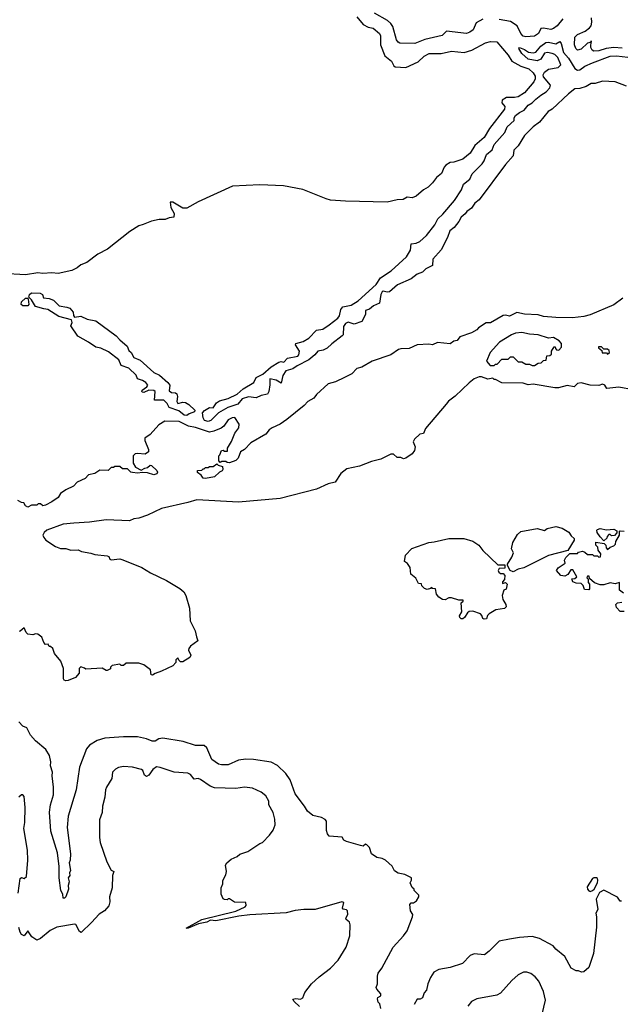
# Model space of a CAD drawing. Extents: x 1966327 to 2147849, y 395140 to 552178.
# Tile 176 of 256: x 1975050 to 1979815, y 514652 to 522464. Entities that reach past the tile are written whole.
import ezdxf

# ---------------------------------------------------------------- set-up
doc = ezdxf.new("R2010")
doc.units = 0

msp = doc.modelspace()

# ---------------------------------------------------------------- linework, layer by layer
at = {"layer": '0CON20XD'}
for points in [[(1977725, 522486.4), (1977775, 522426.1), (1977815, 522405.6), (1977855, 522396.9), (1977903.8, 522355), (1977913.6, 522335), (1977913.5, 522265), (1977948.1, 522178.1), (1978000, 522135), (1978017.7, 522097.7), (1978029.4, 522089.4), (1978115, 522083.8), (1978211.3, 522128.7), (1978260.5, 522175), (1978300, 522195), (1978395, 522197.1), (1978475, 522214.7), (1978576.4, 522203.6), (1978638.6, 522221.4), (1978745, 522281.1), (1978785, 522290.5), (1978835, 522288), (1978925, 522181.5), (1978954.8, 522134.8), (1979025, 522095.7), (1979089.5, 522075), (1979125, 522042.7), (1979139.3, 522015), (1979140, 521995), (1979129.5, 521970.5), (1979055, 521883.3), (1979005, 521852.5), (1978975.7, 521845.7), (1978945, 521846.9), (1978912.8, 521847.2), (1978877.1, 521825), (1978874.3, 521805), (1978900, 521775), (1978897.3, 521755), (1978778.8, 521601.2), (1978735, 521529.5), (1978660.6, 521465), (1978625, 521405.8), (1978565, 521358.6), (1978495, 521334), (1978465, 521330), (1978430.7, 521309.3), (1978417.5, 521295), (1978397.5, 521245), (1978358, 521212), (1978325, 521168.8), (1978291.2, 521135), (1978254.5, 521115.5), (1978195, 521064.3), (1978165, 521051.4), (1978125, 521056), (1978093, 521037), (1978045, 521035.6), (1977965, 521016.4), (1977635, 521023.5), (1977515, 521033.1), (1977481.7, 521041.7), (1977296.2, 521116.2), (1977143.4, 521146.6), (1976955, 521152.7), (1976737.5, 521142.5), (1976465, 521018.2), (1976375, 520968.9), (1976345, 520969.4), (1976265, 521015.7), (1976243.6, 521016.4), (1976249.4, 520975), (1976276.4, 520926.4), (1976272.7, 520897.3), (1976235, 520891.9), (1976205, 520879.1), (1976157.7, 520877.7), (1976096.7, 520865), (1976029.6, 520840.4), (1975995, 520827.7), (1975925, 520783.6), (1975745.9, 520644.1), (1975671.1, 520605), (1975581.7, 520538.3), (1975535, 520519.1), (1975505.3, 520494.7), (1975463.3, 520475), (1975355, 520451.5), (1975305, 520455.6), (1975235, 520450.6), (1975195, 520456.9), (1975095, 520439.8), (1974915, 520450.4)], [(1978725, 522467.3), (1978671.5, 522438.5), (1978647.8, 522385), (1978620.8, 522365), (1978595.8, 522355.8), (1978437.3, 522372.7), (1978402, 522338), (1978265, 522307.3), (1978185, 522275.5), (1978066.7, 522276.7), (1978052.9, 522285), (1978039.6, 522305), (1978010.4, 522410.4), (1977994.7, 522434.7), (1977969.1, 522459.1), (1977865, 522516.9)], [(1979360, 522470), (1979313.3, 522415), (1979285, 522393.2), (1979265, 522387.5), (1979205, 522398.1), (1979185.5, 522394.5), (1979166.7, 522355), (1979135, 522333.6), (1979065, 522327.3), (1979045, 522333.8), (1979025, 522355.6), (1978996.3, 522416.3), (1978945, 522450.8), (1978855, 522465.6)], [(1979829.1, 522239.1), (1979765, 522244.4), (1979704.3, 522235.7), (1979645, 522217.9), (1979605, 522215.5), (1979592, 522222), (1979582.7, 522242.7), (1979585, 522296.2), (1979583, 522287), (1979555, 522278.5), (1979505, 522230.5), (1979475, 522222.2), (1979462.2, 522235), (1979452.5, 522265), (1979454.5, 522325), (1979475, 522347.1), (1979535.7, 522374.3), (1979571.1, 522398.9), (1979583.8, 522415), (1979590, 522445), (1979587.7, 522477.7)], [(1977506.5, 520043.5), (1977573.8, 520095), (1977586.7, 520115), (1977597.5, 520165), (1977614.4, 520185), (1977681.1, 520198.9), (1977735, 520234.3), (1977877.6, 520362.4), (1977913.3, 520415), (1977997.9, 520472.1), (1978118.5, 520581.5), (1978150.5, 520635), (1978156, 520685), (1978195, 520692.3), (1978224.6, 520705.4), (1978278.6, 520751.4), (1978343.2, 520836.8), (1978367.5, 520885), (1978407.7, 520922.3), (1978500.9, 521029.1), (1978556.7, 521113.3), (1978571.1, 521158.9), (1978620.9, 521199.1), (1978638.8, 521241.2), (1978719.8, 521320.2), (1978735.3, 521344.7), (1978752.7, 521395), (1978799.3, 521430.7), (1978815.6, 521475), (1978899.5, 521570.5), (1978916.5, 521615), (1978973.1, 521665), (1978974.6, 521685), (1978985, 521703.6), (1979015, 521729.1), (1979053.7, 521746.3), (1979085.4, 521785), (1979116.3, 521803.7), (1979145, 521834.6), (1979185, 521864.6), (1979228.3, 521891.7), (1979256.9, 521923.1), (1979261.1, 521945), (1979205, 522011.5), (1979203.8, 522026.2), (1979213.2, 522046.8), (1979245, 522071.9), (1979323.3, 522085), (1979344, 522105), (1979318.5, 522165), (1979297.1, 522187.1), (1979276, 522196), (1979237.2, 522202.8), (1979215, 522198.9), (1979185, 522150.8), (1979155, 522137.1), (1979085, 522150.8), (1979035.4, 522195.4), (1979009.2, 522235), (1979015, 522243.8), (1979055, 522226.9), (1979085.9, 522205.9), (1979125, 522200.5), (1979145, 522206.7), (1979185.4, 522255), (1979225, 522282.2), (1979245, 522286.2), (1979305, 522272.8), (1979335, 522290.8), (1979345, 522276.2), (1979364.5, 522204.5), (1979405, 522159.2), (1979455, 522076.9), (1979475, 522064.6), (1979495, 522067.3), (1979535, 522094.3), (1979595, 522123.2), (1979736, 522175), (1979785, 522177.8), (1979875, 522166)], [(1979865, 521935.7), (1979775, 521970), (1979675, 521977.5), (1979615, 521956.7), (1979585, 521957.5), (1979545.8, 521934.2), (1979495, 521918.6), (1979455, 521916.7), (1979403.6, 521875), (1979274, 521755), (1979243.8, 521736.2), (1979175, 521652.2), (1979124.8, 521615.2), (1979054.8, 521545.2), (1979005, 521462.5), (1978971.1, 521428.9), (1978965, 521384.5), (1978903.4, 521316.6), (1978695.2, 521035), (1978661.2, 521008.8), (1978635, 520967.9), (1978596.6, 520943.4), (1978585, 520924.7), (1978553.2, 520896.8), (1978535, 520861.8), (1978497.6, 520815), (1978461.7, 520788.3), (1978444.5, 520735), (1978395, 520639.4), (1978328, 520565), (1978324.7, 520515), (1978271.7, 520488.3), (1978245, 520461.6), (1978205, 520444), (1978155, 520408.2), (1978048.2, 520361.8), (1977985, 520306.2), (1977965, 520303.3), (1977935, 520310), (1977925, 520305.7), (1977915.4, 520284.6), (1977905, 520216.2), (1977856.2, 520193.8), (1977825, 520167.5), (1977794.1, 520155.9), (1977794.5, 520125), (1977765, 520070.2), (1977705, 520048.8), (1977655, 520063.1), (1977635, 520054.2), (1977618.8, 520031.2), (1977615.6, 519965), (1977609.2, 519955), (1977526.3, 519893.7), (1977490.7, 519859.3), (1977457.3, 519842.7), (1977415, 519834), (1977391.9, 519805), (1977345, 519766.1), (1977251.2, 519718.8), (1977217.5, 519695), (1977162.1, 519677.9), (1977138, 519642), (1977125, 519580), (1977085, 519603.5), (1977034, 519616), (1977036, 519566), (1977026.8, 519513.2), (1977016.7, 519493.3), (1976965, 519483.2), (1976925, 519463.3), (1976865, 519472.5), (1976814.8, 519455.2), (1976781.3, 519415), (1976741.3, 519401.3), (1976702.1, 519387.9), (1976627.5, 519345), (1976567.9, 519285), (1976545, 519276.2), (1976517.3, 519285), (1976505.4, 519305), (1976499.2, 519345), (1976515.3, 519364.7), (1976555, 519387.5), (1976585, 519384.2), (1976612, 519425), (1976635, 519440.6), (1976705, 519457.5), (1976775, 519492.5), (1976823.4, 519536.6), (1976907.5, 519585), (1976925, 519625.4), (1976978.3, 519651.7), (1977045, 519711.1), (1977105, 519746.4), (1977125, 519752.5), (1977145, 519747.5), (1977175, 519779.2), (1977257.5, 519795), (1977265.7, 519804.3), (1977270, 519835), (1977238, 519885), (1977240, 519895), (1977299.6, 519910.4), (1977343, 519937), (1977405, 520002), (1977455, 520008), (1977506.5, 520043.5)], [(1976375, 519324.8), (1976355, 519327.6), (1976312.1, 519362.1), (1976235, 519387.1), (1976219.8, 519419.8), (1976195, 519445.6), (1976120, 519445), (1976125.7, 519515), (1976115, 519522.9), (1976074.5, 519525.5), (1976035, 519507.1), (1976025, 519508), (1976018, 519515), (1976022.5, 519525), (1976059.5, 519550.5), (1976066.7, 519563.3), (1976050, 519585), (1976025, 519601.3), (1975984.4, 519614.4), (1975974.4, 519645), (1975915, 519698.5), (1975855, 519720), (1975835.4, 519765), (1975755, 519828.4), (1975695, 519857.1), (1975655, 519865.3), (1975596.8, 519906.8), (1975512.3, 519952.3), (1975456, 520035), (1975467.3, 520062.7), (1975461.7, 520081.7), (1975360.4, 520110.4), (1975273.9, 520163.9), (1975240.5, 520170.5), (1975175, 520189.6), (1975145, 520242), (1975122.5, 520262.5), (1975129.2, 520285), (1975145, 520298.1), (1975212.5, 520295), (1975230, 520285), (1975238.3, 520258.3), (1975285, 520253.1), (1975317.8, 520237.8), (1975363.8, 520193.8), (1975425, 520184.6), (1975447.8, 520175), (1975475.6, 520145), (1975476, 520116), (1975484.2, 520104.2), (1975535, 520113.1), (1975585, 520088.2), (1975655, 520074.1), (1975815.9, 519955), (1975843.6, 519923.6), (1975903.2, 519875), (1975915, 519840), (1975933.5, 519823.5), (1975955.8, 519785), (1976005, 519763.3), (1976115.2, 519665.2), (1976159.6, 519645), (1976225, 519586.6), (1976240.4, 519565), (1976235, 519518.8), (1976253.5, 519506.5), (1976285, 519503.2), (1976296.1, 519495), (1976302, 519475), (1976295.8, 519435), (1976305, 519418.8), (1976345, 519430.9), (1976365, 519426.2), (1976391.8, 519411.8), (1976440, 519365), (1976437.9, 519352.1), (1976395, 519337.9), (1976375, 519324.8)], [(1979835, 520254.4), (1979765, 520201.1), (1979575, 520122.7), (1979525, 520110), (1979435, 520099.1), (1979305, 520101.2), (1979205, 520109.4), (1979165, 520122), (1979055, 520127.7), (1978995, 520142.1), (1978935, 520112.3), (1978905, 520120), (1978885, 520116.5), (1978785, 520060), (1978751.7, 520058.3), (1978691.2, 520018.8), (1978677.3, 520002.7), (1978635, 519980), (1978541.7, 519948.3), (1978520, 519920), (1978495, 519912.5), (1978466.4, 519893.6), (1978365, 519903.3), (1978325, 519883.3), (1978295, 519888.8), (1978205, 519883.8), (1978140, 519855), (1978075, 519853.3), (1978055, 519846.7), (1977993.9, 519806.1), (1977846.1, 519753.9), (1977765, 519706.2), (1977725, 519696.2), (1977685, 519653.8), (1977627.5, 519625), (1977555, 519592), (1977497.5, 519575), (1977405, 519490), (1977385, 519461.2), (1977335.5, 519434.5), (1977306.4, 519403.6), (1977168.8, 519291.2), (1977116.1, 519253.9), (1977052.5, 519225), (1977030.5, 519209.5), (1977002.5, 519175), (1976884.2, 519105.8), (1976832.5, 519055), (1976802.5, 519035), (1976782.5, 518985), (1976765, 518966.7), (1976715, 518947.5), (1976695, 518950), (1976685, 518960), (1976655, 518960), (1976641.7, 518951.7), (1976630, 518965), (1976630, 519005), (1976638.3, 519011.7), (1976650, 519045), (1976665, 519050), (1976675, 519040), (1976698.3, 519041.7), (1976700, 519065), (1976731.2, 519118.8), (1976758, 519185), (1976790, 519225), (1976791.2, 519255), (1976757, 519307), (1976735, 519305.7), (1976705, 519288.2), (1976669.7, 519240.3), (1976647.3, 519222.7), (1976591.7, 519198.3), (1976555, 519190.4), (1976445, 519228.7), (1976389.4, 519239.4), (1976315, 519277.3), (1976200.9, 519279.1), (1976155, 519250), (1976085, 519174), (1976042.5, 519145), (1976042.5, 519125), (1976073.3, 519055), (1976072.5, 519035), (1976045, 519016.7), (1975985, 519022.5), (1975965, 519020), (1975950, 519005), (1975950, 518945), (1975970, 518915), (1976015, 518890), (1976043, 518907), (1976065, 518910), (1976085, 518930), (1976095, 518927.5), (1976138.3, 518888.3), (1976143.3, 518875), (1976138.3, 518861.7), (1976115, 518854.2), (1976065, 518868.8), (1976025, 518872.5), (1975985, 518866.2), (1975945, 518871.2), (1975932.5, 518875), (1975905, 518900), (1975865, 518900), (1975845, 518920), (1975805, 518920), (1975795, 518910), (1975775, 518910), (1975751.7, 518888.3), (1975685, 518891.2), (1975645.8, 518864.2), (1975595.7, 518854.3), (1975570, 518825), (1975505, 518793.8), (1975477, 518763), (1975415.4, 518734.6), (1975374.1, 518705.9), (1975355, 518674.3), (1975305, 518638), (1975255, 518611.2), (1975235, 518606.7), (1975215, 518622.5), (1975197, 518623), (1975185, 518612.5), (1975145, 518612.5), (1975115, 518597.5), (1975097, 518607), (1975081.7, 518631.7), (1975065, 518632.5), (1975035, 518650)], [(1975115, 520193.2), (1975075, 520193.3), (1975062.1, 520205), (1975064.5, 520225.5), (1975095, 520256), (1975113.6, 520253.6), (1975117, 520247), (1975121.5, 520205), (1975115, 520193.2)], [(1979135, 519720), (1979165, 519740), (1979188.3, 519741.7), (1979205, 519760), (1979228.3, 519761.7), (1979231.7, 519798.3), (1979255, 519800), (1979268.3, 519811.7), (1979270, 519835), (1979291.7, 519868.3), (1979298.3, 519868.3), (1979300, 519855), (1979310, 519845), (1979327, 519843), (1979350, 519865), (1979350, 519895), (1979330, 519915), (1979285, 519942.5), (1979245, 519937.5), (1979165, 519963.3), (1979095, 519970), (1979033.6, 519983.6), (1978985, 519978), (1978952.5, 519965), (1978857.5, 519905), (1978783.3, 519825), (1978752.5, 519755), (1978781.7, 519721.7), (1978815, 519720), (1978825, 519730), (1978838.3, 519731.7), (1978875, 519770), (1978925, 519770), (1978945, 519790), (1978965, 519790), (1979005, 519750), (1979035, 519750), (1979065, 519730), (1979095, 519730), (1979115, 519720), (1979135, 519720)], [(1979715, 519810), (1979730, 519825), (1979728.3, 519838.3), (1979715, 519850), (1979685, 519850), (1979665, 519867.5), (1979641.7, 519868.3), (1979641.7, 519861.7), (1979668.3, 519838.3), (1979671.7, 519821.7), (1979705, 519820), (1979715, 519810)], [(1979917, 519527), (1979805, 519547.5), (1979708.3, 519538.3), (1979692.5, 519565), (1979675, 519572.5), (1979645, 519562.5), (1979575, 519563.3), (1979505, 519582.5), (1979475, 519577.5), (1979449.3, 519550.7), (1979395, 519562.5), (1979325, 519542.5), (1979295, 519542.5), (1979125, 519572.5), (1979085, 519567.5), (1979045, 519580), (1978875, 519582.5), (1978825, 519610), (1978815, 519610), (1978805, 519620), (1978765, 519612.5), (1978715, 519630), (1978695, 519630), (1978656.4, 519613.6), (1978615, 519582.5), (1978505, 519478.5), (1978451.8, 519438.2), (1978434.6, 519415), (1978270.3, 519219.8), (1978255, 519181.2), (1978225, 519175.5), (1978181.4, 519135), (1978171.2, 519115), (1978186.9, 519075), (1978181.5, 519045), (1978165, 519020), (1978112.5, 518985), (1978095, 518980), (1978075, 518990), (1978045, 518991.2), (1978016.4, 519016.4), (1977995, 519016.9), (1977915, 518976.2), (1977840.9, 518959.1), (1977745, 518922.4), (1977645, 518900.8), (1977597.3, 518862.7), (1977552.5, 518795), (1977497, 518783), (1977405, 518738.9), (1977116.7, 518665), (1976785, 518636.2), (1976455, 518655.7), (1976385, 518632.4), (1976175, 518585.3), (1976065, 518533.1), (1975995, 518508.2), (1975955, 518503.8), (1975921.4, 518488.6), (1975735, 518495.3), (1975605, 518477.6), (1975479.6, 518470.4), (1975395, 518461.2), (1975265, 518413.3), (1975244.3, 518395), (1975234.3, 518375), (1975240.8, 518355), (1975258, 518335), (1975335.5, 518285.5), (1975375, 518268.6), (1975415, 518268.1), (1975455, 518256.7), (1975515, 518258.8), (1975540, 518245), (1975615, 518232), (1975645, 518220.8), (1975745, 518209.2), (1975757.5, 518205), (1975764, 518184), (1975775, 518178.8), (1975845, 518185.7), (1975869.7, 518179.7), (1976017.9, 518117.9), (1976086.7, 518075), (1976215, 518016), (1976321.2, 517951.2), (1976352.5, 517925), (1976368.8, 517895), (1976396.2, 517795), (1976402.5, 517695), (1976442.5, 517615), (1976452.5, 517567.5), (1976462.5, 517535), (1976405, 517492.5), (1976392.5, 517475), (1976390.7, 517460.7), (1976407, 517423), (1976400, 517405), (1976345, 517370), (1976325, 517370), (1976311.7, 517381.7), (1976305, 517400), (1976290, 517385), (1976290, 517365), (1976265, 517337.5), (1976175.9, 517294.1), (1976123.8, 517276.2), (1976105, 517262.5), (1976093.3, 517265), (1976087.5, 517305), (1976035, 517346.7), (1975995, 517360), (1975895, 517360), (1975875, 517340), (1975855, 517340), (1975845, 517350), (1975785, 517340), (1975771.7, 517328.3), (1975770, 517315), (1975745, 517300), (1975735, 517300), (1975705, 517320), (1975575, 517310), (1975565, 517320), (1975535, 517330), (1975523, 517317), (1975521.7, 517278.3), (1975492.5, 517245), (1975435, 517221.2), (1975415, 517218.8), (1975403.6, 517223.6), (1975398.8, 517235), (1975397.3, 517317.3), (1975376, 517375), (1975327.5, 517435), (1975312.5, 517475), (1975295, 517490), (1975285, 517490), (1975275, 517510), (1975255, 517507.5), (1975242.3, 517522.3), (1975226.1, 517566.1), (1975195, 517590), (1975175, 517592.5), (1975155, 517582.5), (1975115, 517590), (1975101.7, 517601.7), (1975085, 517640), (1975055, 517612.5), (1975045, 517610)], [(1976525, 518823.8), (1976505, 518827.5), (1976489.3, 518849.3), (1976461.7, 518871.7), (1976461.7, 518888.3), (1976495, 518890), (1976505, 518900), (1976515, 518900), (1976525, 518910), (1976545, 518910), (1976555, 518920), (1976585, 518920), (1976615, 518940), (1976625, 518930), (1976658.3, 518918.3), (1976662.5, 518895), (1976657.5, 518885), (1976636.2, 518873.8), (1976595, 518836.2), (1976525, 518823.8)], [(1978965, 518083.3), (1978942.5, 518095), (1978920, 518135), (1978920, 518145), (1978955, 518200), (1978967.5, 518235), (1978952.5, 518265), (1978963, 518317), (1978999.3, 518380.7), (1979025, 518403.3), (1979155, 518426.7), (1979215, 518412.5), (1979235, 518427.5), (1979305, 518443.3), (1979355, 518430), (1979408.3, 518398.3), (1979425, 518370), (1979448.3, 518348.3), (1979450, 518335), (1979398.3, 518251.7), (1979245, 518212.5), (1979050, 518115), (1979006.1, 518103.9), (1978965, 518083.3)], [(1979840, 517915), (1979808.3, 517938.3), (1979808.3, 517998.3), (1979775, 517987.5), (1979735, 517997.5), (1979685, 517980), (1979655, 517980), (1979610, 517995), (1979571.7, 518031.7), (1979568.3, 518048.3), (1979555, 518050), (1979550, 518035), (1979560, 518025), (1979561.7, 517998.3), (1979570, 517985), (1979571.7, 517948.3), (1979565, 517940), (1979532.5, 517942.5), (1979520, 517975), (1979505, 517990), (1979465, 517992.5), (1979440, 518005), (1979431.7, 518028.3), (1979455, 518030), (1979470, 518045), (1979438.3, 518098.3), (1979421.7, 518098.3), (1979398.3, 518061.7), (1979375, 518050), (1979343.8, 518053.8), (1979310, 518095), (1979323.6, 518116.4), (1979377.5, 518152.5), (1979372.5, 518175), (1979383.6, 518196.4), (1979415, 518230), (1979475, 518230), (1979485, 518240), (1979515, 518247.5), (1979535, 518240), (1979555, 518220), (1979595, 518220), (1979605, 518210), (1979635, 518210), (1979645, 518200), (1979658.3, 518201.7), (1979660, 518225), (1979640, 518255), (1979638.3, 518278.3), (1979620, 518295), (1979621.7, 518318.3), (1979688.3, 518308.3), (1979700, 518295), (1979703, 518273), (1979715, 518260), (1979735, 518280), (1979765, 518290), (1979778.3, 518301.7), (1979780, 518325), (1979810, 518375), (1979810, 518405), (1979815, 518410), (1979845, 518406.7)], [(1979685, 518330), (1979655, 518360), (1979632.5, 518395), (1979630, 518415), (1979635, 518420), (1979655, 518426.7), (1979705, 518417.5), (1979765, 518422.5), (1979788.3, 518408.3), (1979788.3, 518391.7), (1979768.3, 518371.7), (1979745, 518370), (1979735, 518380), (1979725, 518380), (1979710, 518365), (1979708.3, 518351.7), (1979685, 518330)], [(1978735, 517707.5), (1978725, 517712.5), (1978717, 517737), (1978705, 517750), (1978645, 517772.5), (1978615, 517767.5), (1978602, 517758), (1978579.3, 517720.7), (1978565, 517710), (1978551.7, 517711.7), (1978541.7, 517721.7), (1978540, 517735), (1978557.5, 517765), (1978552.5, 517837.5), (1978568.3, 517851.7), (1978568.3, 517858.3), (1978535, 517860), (1978475, 517877.5), (1978455, 517877.5), (1978425, 517862.5), (1978405, 517863.3), (1978375, 517882.5), (1978356.7, 517905), (1978348.3, 517948.3), (1978325, 517950), (1978315, 517960), (1978308.3, 517951.7), (1978283, 517943), (1978261.7, 517951.7), (1978241.7, 517971.7), (1978238.3, 517988.3), (1978215, 517990), (1978193, 518033), (1978153.8, 518065), (1978147, 518117), (1978128.3, 518148.3), (1978103.3, 518165), (1978110, 518215), (1978161.7, 518268.3), (1978295, 518316.2), (1978339.3, 518320.7), (1978455, 518348.8), (1978575, 518346.7), (1978645, 518326.7), (1978692.5, 518295), (1978723.6, 518253.6), (1978845, 518140), (1978898.3, 518138.3), (1978898.3, 518111.7), (1978855, 518110), (1978847.5, 518095), (1978851.7, 518081.7), (1978865, 518070), (1978885, 518070), (1978900, 518055), (1978897, 518023), (1978880, 518005), (1978881.7, 517991.7), (1978905, 518000), (1978917.5, 517985), (1978910, 517945), (1978891.7, 517938.3), (1978877.5, 517895), (1978883, 517863), (1978907.5, 517825), (1978910, 517805), (1978897, 517793), (1978828.3, 517781.7), (1978775, 517750), (1978763, 517737), (1978755, 517710), (1978735, 517707.5)], [(1979845, 517770), (1979815, 517770), (1979785, 517800), (1979780, 517825), (1979793, 517837), (1979827, 517843)], [(1977483.8, 516105), (1977475, 516118.8), (1977445, 516133.8), (1977375, 516150), (1977333.3, 516185), (1977310.8, 516225), (1977235, 516320.8), (1977195, 516433.8), (1977162.2, 516482.2), (1977095, 516545.7), (1977045, 516572.2), (1976905, 516594.6), (1976845, 516596.9), (1976785, 516589.1), (1976705, 516552.1), (1976651.8, 516551.8), (1976628.7, 516558.7), (1976575, 516595.6), (1976535, 516686.2), (1976515, 516705.6), (1976445, 516706.7), (1976346.6, 516736.6), (1976185, 516764.2), (1976155, 516758.5), (1976125, 516739.5), (1976101.1, 516741.1), (1976055, 516758.2), (1975985, 516773.5), (1975875, 516774.5), (1975725, 516763.1), (1975664.6, 516745.4), (1975605, 516708), (1975580.9, 516679.1), (1975524.5, 516535), (1975497.3, 516355), (1975433.5, 516145), (1975427.3, 516055), (1975454.3, 515845), (1975451.2, 515795), (1975443.8, 515775), (1975452.5, 515715), (1975446, 515695), (1975448, 515675), (1975435.7, 515655), (1975442.5, 515625), (1975434.2, 515595.8), (1975436.2, 515565), (1975415, 515506.2), (1975405, 515493.8), (1975393.9, 515493.9), (1975393.3, 515525), (1975376.2, 515555), (1975362.2, 515655), (1975363.3, 515745), (1975350.4, 515855), (1975296.4, 516025), (1975287.9, 516177.9), (1975295.4, 516235), (1975317.1, 516315), (1975319.1, 516375), (1975308.2, 516465), (1975310, 516495), (1975294.4, 516545), (1975297.5, 516575), (1975285.6, 516625), (1975257.1, 516675), (1975175, 516743.5), (1975135, 516788.6), (1975108, 516845), (1975075, 516860), (1975043, 516893)], [(1977268.8, 514635), (1977226.5, 514675), (1977216.7, 514693.3), (1977241.9, 514698.1), (1977277.8, 514692.2), (1977297.6, 514702.4), (1977312, 514745), (1977364, 514815), (1977425, 514870), (1977515, 514938), (1977577.4, 515002.6), (1977640.8, 515105), (1977670, 515195), (1977672.3, 515282.3), (1977665.8, 515305), (1977640.8, 515325), (1977637.5, 515335), (1977654.2, 515365), (1977651.2, 515395), (1977642.3, 515402.3), (1977616, 515406), (1977610, 515415), (1977620.7, 515460.7), (1977606.1, 515466.1), (1977395, 515404.5), (1977305, 515403.6), (1977235, 515396.5), (1977165, 515378.2), (1976875, 515362.8), (1976788.9, 515351.1), (1976605, 515314.7), (1976565, 515318.7), (1976534, 515305), (1976469.6, 515290.4), (1976386.2, 515255), (1976371.2, 515255), (1976495, 515325.3), (1976765, 515391.5), (1976840, 515425), (1976847.5, 515435), (1976845, 515460), (1976755, 515462.5), (1976715, 515490), (1976705, 515490), (1976695, 515480), (1976675, 515482.5), (1976665, 515490), (1976647.5, 515525), (1976647.5, 515575), (1976661.7, 515608.3), (1976662.5, 515635), (1976685, 515680), (1976690, 515705), (1976683.6, 515756.4), (1976692.5, 515775), (1976727.5, 515805), (1976775, 515824), (1976795.7, 515844.3), (1976860, 515865), (1976955, 515928), (1976976.7, 515935), (1977033.3, 515995), (1977061.2, 516035), (1977076, 516075), (1977075, 516120), (1977060, 516175), (1977028, 516235), (1977026, 516265), (1977002, 516305), (1976965, 516336), (1976897.9, 516367.9), (1976835, 516374.2), (1976765, 516364.3), (1976595, 516369.4), (1976562.2, 516382.2), (1976485, 516435.6), (1976465, 516442.9), (1976435, 516439.4), (1976405.2, 516475.2), (1976385, 516485.7), (1976275, 516494), (1976165, 516531.6), (1976135, 516535.8), (1976106.2, 516515), (1976075, 516470.5), (1976055, 516460.6), (1976041.4, 516471.4), (1976027.9, 516507.9), (1976015.8, 516515.8), (1975945, 516534.2), (1975875, 516538), (1975835, 516531.2), (1975811.4, 516518.6), (1975786.7, 516495), (1975781.2, 516445), (1975738, 516375), (1975731.9, 516355), (1975726.9, 516295), (1975706.8, 516223.2), (1975704, 516175), (1975684.2, 516115), (1975682.5, 515975), (1975689.2, 515935), (1975742.1, 515782.1), (1975775, 515717.5), (1975797.5, 515705), (1975786.2, 515675), (1975783.9, 515576.1), (1975763.8, 515505), (1975766.4, 515466.4), (1975757, 515433), (1975723.8, 515395), (1975681.5, 515368.5), (1975619.7, 515300.3), (1975537, 515223), (1975525, 515230), (1975496.2, 515285), (1975485, 515288.8), (1975344.7, 515265.3), (1975292.9, 515237.1), (1975215, 515173.8), (1975185, 515161.2), (1975146.4, 515186.4), (1975115, 515236.2), (1975085, 515196.2), (1975065, 515206), (1975054.5, 515224.5), (1975042.5, 515262.5)], [(1975037.2, 515532.8), (1975055, 515650), (1975065, 515657.5), (1975085, 515650), (1975103.3, 515665), (1975115.8, 515795), (1975110.8, 515875), (1975082.7, 516047.3), (1975090, 516095), (1975092.9, 516215), (1975085, 516300), (1975075, 516313.3), (1975065, 516313.3), (1975044.4, 516295.6)], [(1977915, 514620), (1977907, 514657), (1977895, 514670), (1977890, 514695), (1977892.5, 514705), (1977915, 514720), (1977916.2, 514735), (1977882.7, 514772.7), (1977878, 514785), (1977888.8, 514815), (1977888.6, 514875), (1977895, 514898.8), (1977922.3, 514937.7), (1978014, 515105), (1978095.6, 515194.4), (1978124, 515235), (1978167.3, 515347.3), (1978168.8, 515365), (1978150, 515395), (1978146.2, 515445), (1978155, 515456.7), (1978175, 515456.7), (1978197.7, 515472.3), (1978217.5, 515505), (1978217, 515517), (1978180, 515555), (1978180, 515565), (1978165, 515580), (1978147.5, 515615), (1978158.3, 515638.3), (1978157.5, 515655), (1978105, 515681.2), (1978051.7, 515691.7), (1978025, 515712.5), (1978005, 515747.5), (1977952.5, 515795), (1977925, 515810), (1977885, 515816.7), (1977842.5, 515845), (1977825.8, 515895), (1977805, 515917.5), (1977795, 515922.5), (1977775, 515907.5), (1977755, 515911.2), (1977644.1, 515944.1), (1977622.5, 515955), (1977607.5, 515977.5), (1977505, 515986.7), (1977492, 516005), (1977485, 516030), (1977483.8, 516105)], [(1979575, 515548), (1979595, 515554), (1979608.8, 515565), (1979633.8, 515615), (1979637.7, 515637.7), (1979635, 515650), (1979626.4, 515656.4), (1979605, 515656.7), (1979595, 515650), (1979553.6, 515585), (1979555.6, 515565.6), (1979565, 515551.2), (1979575, 515548)], [(1979825, 515470), (1979815, 515470), (1979793, 515503), (1979685, 515556.7), (1979650.7, 515539.3), (1979623.6, 515486.4), (1979636.2, 515403.8), (1979620, 515375), (1979626.7, 515345), (1979626.7, 515265), (1979603.8, 515055), (1979566.2, 514945), (1979525, 514910), (1979507, 514907), (1979485, 514916.7), (1979465, 514916.7), (1979425, 514940), (1979375, 515031.2), (1979305, 515088.8), (1979283.3, 515115), (1979173.3, 515175), (1979115, 515189.4), (1979015, 515183.1), (1978935, 515169.5), (1978855, 515154.2), (1978775, 515074.4), (1978736.7, 515045), (1978655, 515053.8), (1978625, 515038.8), (1978564.2, 514975.8), (1978465, 514944.3), (1978375, 514928), (1978335, 514906.2), (1978310, 514865), (1978288.8, 514815), (1978278.8, 514765), (1978258, 514742), (1978245, 514703.3), (1978226.4, 514693.6), (1978205, 514692.5), (1978179.2, 514650.8)], [(1979195.8, 514575), (1979220.8, 514685), (1979205.8, 514755), (1979170, 514835), (1979141.2, 514871.2), (1979105, 514896), (1979075, 514906), (1979046.1, 514906.1), (1979005, 514886.2), (1978955, 514840), (1978865, 514740), (1978835, 514723.8), (1978676.7, 514696.7), (1978636, 514674), (1978605, 514637.5)]]:
    msp.add_lwpolyline(points, dxfattribs=at)

doc.saveas('drawing.dxf')
